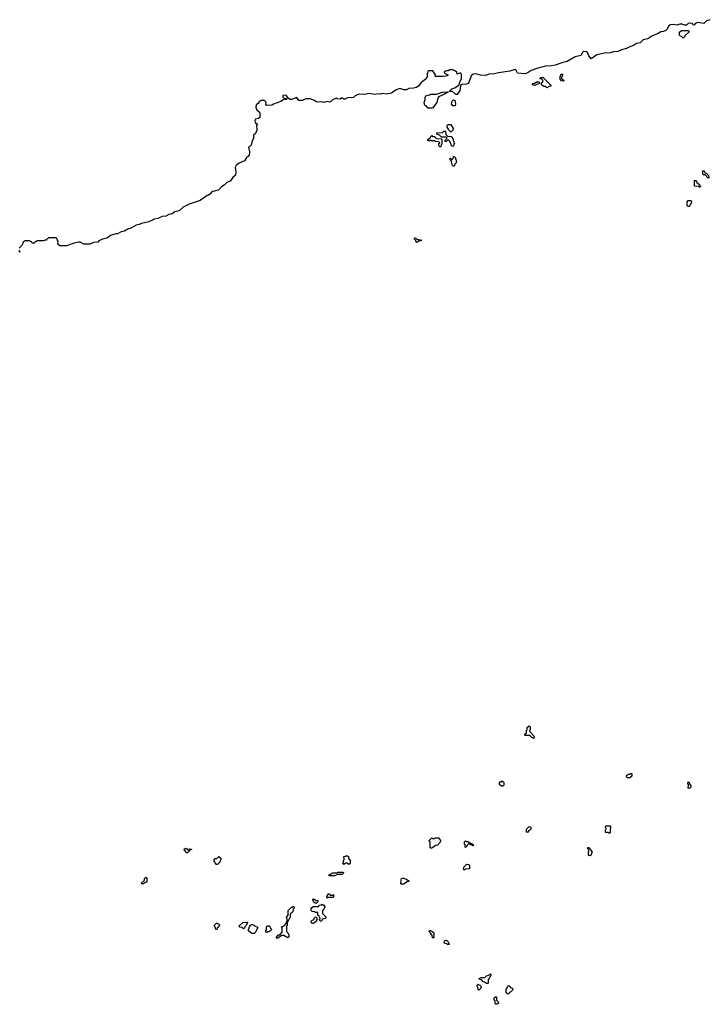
# Model space of a CAD drawing. Extents: x 2776963 to 2884430, y 684484 to 829250.
# Tile 155 of 256: x 2803898 to 2813115, y 807710 to 820892. Entities that reach past the tile are written whole.
import ezdxf

# ---------------------------------------------------------------- set-up
doc = ezdxf.new("R2010")
doc.units = 0

msp = doc.modelspace()

# ---------------------------------------------------------------- linework, layer by layer
at = {"layer": '0CON20XD'}
for points in [[(2813135, 820892), (2813090, 820875), (2813055, 820842), (2812976, 820854), (2812940, 820840), (2812925, 820820), (2812912, 820825), (2812902, 820842), (2812865, 820848), (2812845, 820840), (2812825, 820820), (2812795, 820820), (2812765, 820834), (2812735, 820833), (2812693, 820817), (2812655, 820827), (2812608, 820822), (2812580, 820805), (2812563, 820765), (2812545, 820747), (2812515, 820733), (2812479, 820731), (2812444, 820706), (2812359, 820671), (2812304, 820636), (2812245, 820622), (2812205, 820582), (2812155, 820573), (2812115, 820547), (2812065, 820530), (2812020, 820505), (2811955, 820491), (2811905, 820467), (2811845, 820464), (2811805, 820450), (2811725, 820446), (2811625, 820424), (2811545, 820370), (2811515, 820410), (2811500, 820455), (2811483, 820463), (2811445, 820467), (2811430, 820455), (2811410, 820415), (2811335, 820394), (2811225, 820331), (2811153, 820317), (2811065, 820284), (2811015, 820274), (2810935, 820269), (2810835, 820244), (2810745, 820212), (2810705, 820184), (2810665, 820166), (2810560, 820175), (2810543, 820213), (2810525, 820224), (2810460, 820205), (2810307, 820183), (2810255, 820168), (2810179, 820161), (2810135, 820144), (2810065, 820151), (2810005, 820168), (2809966, 820164), (2809941, 820139), (2809905, 820039), (2809875, 820029), (2809816, 820024), (2809798, 820012), (2809787, 819943), (2809755, 819890), (2809735, 819892), (2809692, 819932), (2809655, 819930), (2809650, 819935), (2809682, 819965), (2809722, 819978), (2809780, 820020), (2809785, 820045), (2809811, 820105), (2809810, 820165), (2809795, 820180), (2809754, 820164), (2809748, 820188), (2809732, 820202), (2809695, 820220), (2809655, 820220), (2809635, 820210), (2809605, 820210), (2809580, 820195), (2809580, 820185), (2809591, 820171), (2809628, 820155), (2809628, 820145), (2809600, 820135), (2809555, 820131), (2809465, 820134), (2809460, 820135), (2809462, 820155), (2809428, 820208), (2809375, 820210), (2809362, 820198), (2809358, 820175), (2809348, 820162), (2809357, 820135), (2809336, 820095), (2809270, 820050), (2809242, 820005), (2809208, 819985), (2809170, 819975), (2809105, 819971), (2809074, 819954), (2809040, 819955), (2808985, 819972), (2808936, 819954), (2808875, 819908), (2808805, 819894), (2808755, 819904), (2808725, 819894), (2808695, 819900), (2808645, 819890), (2808575, 819906), (2808511, 819891), (2808446, 819894), (2808415, 819888), (2808388, 819875), (2808365, 819850), (2808285, 819848), (2808255, 819830), (2808235, 819830), (2808225, 819840), (2808205, 819840), (2808185, 819830), (2808145, 819832), (2808135, 819840), (2808085, 819820), (2808057, 819793), (2808045, 819790), (2808015, 819798), (2807975, 819782), (2807945, 819792), (2807895, 819788), (2807865, 819793), (2807842, 819812), (2807785, 819832), (2807727, 819833), (2807682, 819812), (2807635, 819810), (2807605, 819850), (2807535, 819822), (2807515, 819822), (2807492, 819842), (2807465, 819880), (2807422, 819878), (2807420, 819855), (2807448, 819838), (2807468, 819838), (2807470, 819825), (2807425, 819820), (2807394, 819796), (2807295, 819762), (2807272, 819748), (2807200, 819745), (2807190, 819755), (2807197, 819787), (2807175, 819810), (2807125, 819810), (2807118, 819802), (2807102, 819798), (2807100, 819785), (2807088, 819772), (2807078, 819762), (2807062, 819758), (2807060, 819715), (2807073, 819685), (2807107, 819655), (2807112, 819635), (2807110, 819585), (2807095, 819570), (2807055, 819562), (2807043, 819545), (2807050, 819515), (2807080, 819495), (2807068, 819475), (2807072, 819415), (2807053, 819367), (2807028, 819345), (2807027, 819303), (2807008, 819272), (2806997, 819213), (2806980, 819195), (2806960, 819185), (2806972, 819125), (2806970, 819075), (2806965, 819070), (2806930, 819040), (2806906, 819004), (2806835, 818970), (2806795, 818940), (2806782, 818915), (2806790, 818855), (2806785, 818810), (2806750, 818780), (2806715, 818732), (2806669, 818711), (2806634, 818676), (2806597, 818653), (2806564, 818616), (2806505, 818596), (2806475, 818592), (2806444, 818556), (2806425, 818543), (2806405, 818540), (2806315, 818473), (2806166, 818424), (2806087, 818383), (2806032, 818335), (2805975, 818320), (2805938, 818295), (2805895, 818284), (2805855, 818264), (2805803, 818257), (2805745, 818229), (2805697, 818223), (2805685, 818212), (2805626, 818184), (2805526, 818164), (2805495, 818150), (2805455, 818142), (2805427, 818123)], [(2812785, 820650), (2812775, 820650), (2812758, 820668), (2812742, 820672), (2812730, 820685), (2812730, 820725), (2812755, 820750), (2812848, 820748), (2812858, 820732), (2812802, 820678), (2812798, 820662), (2812785, 820650)], [(2810955, 819980), (2810938, 819998), (2810915, 820000), (2810882, 820022), (2810880, 820045), (2810898, 820062), (2810900, 820085), (2810885, 820100), (2810862, 820102), (2810872, 820118), (2810900, 820125), (2811008, 820018), (2811008, 820002), (2810985, 820000), (2810955, 819980)], [(2811175, 820070), (2811152, 820072), (2811130, 820095), (2811130, 820135), (2811138, 820142), (2811142, 820158), (2811155, 820168), (2811170, 820155), (2811150, 820125), (2811150, 820105), (2811162, 820092), (2811178, 820088), (2811180, 820075), (2811175, 820070)], [(2810795, 820010), (2810770, 820015), (2810760, 820025), (2810762, 820038), (2810785, 820040), (2810815, 820060), (2810845, 820060), (2810858, 820048), (2810848, 820032), (2810825, 820030), (2810795, 820010)], [(2809425, 819710), (2809365, 819710), (2809338, 819738), (2809320, 819745), (2809313, 819783), (2809327, 819825), (2809324, 819856), (2809333, 819875), (2809383, 819887), (2809395, 819896), (2809475, 819896), (2809555, 819922), (2809638, 819928), (2809586, 819894), (2809516, 819864), (2809501, 819849), (2809488, 819825), (2809480, 819785), (2809425, 819710)], [(2809725, 819740), (2809695, 819740), (2809678, 819768), (2809685, 819800), (2809705, 819820), (2809720, 819815), (2809730, 819765), (2809725, 819740)], [(2809675, 819390), (2809662, 819392), (2809642, 819412), (2809638, 819428), (2809620, 819455), (2809620, 819475), (2809635, 819490), (2809668, 819488), (2809700, 819435), (2809697, 819413), (2809675, 819390)], [(2809535, 819190), (2809522, 819192), (2809510, 819205), (2809510, 819235), (2809520, 819245), (2809508, 819258), (2809465, 819260), (2809455, 819270), (2809405, 819270), (2809395, 819280), (2809385, 819270), (2809365, 819270), (2809360, 819275), (2809362, 819288), (2809382, 819308), (2809398, 819312), (2809402, 819328), (2809415, 819340), (2809425, 819330), (2809448, 819328), (2809475, 819300), (2809538, 819298), (2809550, 819285), (2809550, 819225), (2809540, 819215), (2809535, 819190)], [(2809705, 819200), (2809685, 819200), (2809672, 819212), (2809668, 819238), (2809660, 819245), (2809658, 819258), (2809638, 819278), (2809625, 819280), (2809605, 819260), (2809592, 819262), (2809592, 819278), (2809620, 819305), (2809608, 819318), (2809545, 819320), (2809518, 819348), (2809482, 819362), (2809482, 819378), (2809555, 819380), (2809575, 819400), (2809598, 819398), (2809600, 819355), (2809622, 819332), (2809675, 819330), (2809688, 819318), (2809692, 819302), (2809700, 819295), (2809700, 819275), (2809710, 819265), (2809710, 819245), (2809720, 819235), (2809710, 819225), (2809705, 819200)], [(2809715, 818930), (2809702, 818932), (2809692, 818942), (2809688, 818958), (2809680, 818965), (2809678, 818998), (2809650, 819025), (2809665, 819040), (2809682, 819022), (2809688, 819022), (2809700, 819035), (2809705, 819060), (2809715, 819060), (2809730, 819045), (2809730, 819025), (2809740, 819015), (2809740, 818995), (2809748, 818985), (2809722, 818958), (2809715, 818930)], [(2813115, 818770), (2813068, 818818), (2813055, 818810), (2813042, 818822), (2813042, 818868), (2813058, 818868), (2813062, 818852), (2813072, 818842), (2813088, 818838), (2813118, 818808), (2813120, 818775), (2813115, 818770)], [(2813005, 818650), (2812995, 818650), (2812985, 818660), (2812932, 818662), (2812932, 818738), (2812948, 818738), (2812958, 818728), (2812962, 818712), (2812998, 818688), (2813002, 818672), (2813010, 818665), (2813005, 818650)], [(2812865, 818390), (2812845, 818390), (2812830, 818405), (2812832, 818455), (2812845, 818470), (2812885, 818470), (2812890, 818465), (2812887, 818433), (2812872, 818418), (2812865, 818390)], [(2805427, 818123), (2805374, 818096), (2805355, 818093), (2805300, 818060), (2805255, 818054), (2805206, 818024), (2805185, 818024), (2805115, 818002), (2805075, 817970), (2805005, 817954), (2804959, 817931), (2804944, 817916), (2804885, 817908), (2804835, 817889), (2804755, 817889), (2804705, 817914), (2804685, 817916), (2804628, 817902), (2804525, 817864), (2804435, 817865), (2804410, 817885), (2804412, 817922), (2804402, 817935), (2804398, 817958), (2804385, 817970), (2804285, 817970), (2804278, 817962), (2804262, 817958), (2804255, 817940), (2804235, 817940), (2804215, 817930), (2804125, 817930), (2804118, 817922), (2804102, 817918), (2804095, 817900), (2804065, 817900), (2804058, 817918), (2804042, 817922), (2804035, 817930), (2803965, 817930), (2803958, 817922), (2803942, 817918), (2803940, 817895), (2803925, 817870), (2803890, 817835)], [(2809215, 817910), (2809200, 817925), (2809198, 817938), (2809180, 817955), (2809182, 817968), (2809195, 817970), (2809212, 817952), (2809235, 817950), (2809245, 817940), (2809268, 817948), (2809270, 817935), (2809265, 817930), (2809245, 817930), (2809215, 817910)], [(2803890, 817805), (2803898, 817782), (2803885, 817790)], [(2810775, 811270), (2810768, 811278), (2810755, 811280), (2810725, 811310), (2810665, 811310), (2810660, 811315), (2810660, 811325), (2810680, 811345), (2810680, 811375), (2810690, 811385), (2810690, 811415), (2810715, 811440), (2810730, 811425), (2810730, 811385), (2810722, 811378), (2810720, 811365), (2810780, 811305), (2810782, 811292), (2810790, 811285), (2810775, 811270)], [(2812065, 810740), (2812035, 810740), (2812020, 810755), (2812020, 810775), (2812045, 810790), (2812065, 810790), (2812075, 810800), (2812085, 810800), (2812090, 810795), (2812090, 810765), (2812065, 810740)], [(2810365, 810630), (2810345, 810630), (2810320, 810655), (2810320, 810685), (2810325, 810690), (2810345, 810690), (2810355, 810700), (2810378, 810678), (2810380, 810645), (2810365, 810630)], [(2812865, 810600), (2812852, 810602), (2812840, 810615), (2812850, 810625), (2812850, 810655), (2812840, 810665), (2812845, 810690), (2812858, 810678), (2812862, 810662), (2812880, 810635), (2812880, 810615), (2812865, 810600)], [(2810695, 810010), (2810680, 810015), (2810680, 810055), (2810712, 810088), (2810725, 810090), (2810740, 810075), (2810740, 810055), (2810728, 810042), (2810712, 810038), (2810695, 810010)], [(2811795, 810000), (2811782, 810002), (2811775, 810010), (2811745, 810010), (2811740, 810015), (2811740, 810045), (2811750, 810055), (2811748, 810068), (2811740, 810075), (2811742, 810098), (2811795, 810100), (2811808, 810088), (2811807, 810063), (2811800, 810055), (2811800, 810005), (2811795, 810000)], [(2809415, 809800), (2809402, 809802), (2809390, 809815), (2809390, 809885), (2809380, 809895), (2809380, 809905), (2809415, 809940), (2809425, 809930), (2809455, 809930), (2809465, 809940), (2809505, 809940), (2809530, 809905), (2809528, 809882), (2809488, 809842), (2809462, 809838), (2809438, 809812), (2809422, 809808), (2809415, 809800)], [(2809875, 809810), (2809862, 809812), (2809860, 809845), (2809850, 809855), (2809850, 809885), (2809865, 809900), (2809875, 809890), (2809895, 809890), (2809942, 809862), (2809958, 809858), (2809970, 809845), (2809965, 809830), (2809958, 809838), (2809905, 809860), (2809882, 809838), (2809875, 809810)], [(2811535, 809700), (2811522, 809702), (2811510, 809715), (2811510, 809755), (2811518, 809762), (2811520, 809775), (2811500, 809805), (2811505, 809810), (2811515, 809810), (2811540, 809785), (2811542, 809772), (2811560, 809745), (2811550, 809735), (2811548, 809712), (2811535, 809700)], [(2806145, 809740), (2806135, 809740), (2806102, 809772), (2806100, 809785), (2806112, 809798), (2806125, 809800), (2806145, 809780), (2806165, 809780), (2806175, 809790), (2806198, 809788), (2806198, 809782), (2806182, 809778), (2806145, 809740)], [(2806545, 809580), (2806532, 809582), (2806512, 809602), (2806510, 809615), (2806500, 809625), (2806500, 809645), (2806515, 809660), (2806538, 809662), (2806565, 809690), (2806588, 809668), (2806590, 809645), (2806580, 809635), (2806578, 809612), (2806545, 809580)], [(2808305, 809580), (2808275, 809600), (2808262, 809598), (2808235, 809580), (2808220, 809595), (2808230, 809605), (2808230, 809635), (2808240, 809645), (2808240, 809665), (2808230, 809675), (2808242, 809688), (2808258, 809692), (2808265, 809700), (2808285, 809700), (2808298, 809688), (2808300, 809665), (2808320, 809635), (2808320, 809595), (2808305, 809580)], [(2809845, 809510), (2809840, 809515), (2809842, 809548), (2809882, 809588), (2809905, 809580), (2809920, 809565), (2809918, 809522), (2809865, 809520), (2809855, 809512), (2809845, 809510)], [(2805545, 809320), (2805532, 809322), (2805530, 809335), (2805568, 809372), (2805570, 809395), (2805585, 809410), (2805600, 809395), (2805600, 809345), (2805575, 809340), (2805545, 809320)], [(2808115, 809430), (2808042, 809432), (2808042, 809448), (2808058, 809452), (2808085, 809470), (2808145, 809470), (2808155, 809480), (2808225, 809480), (2808230, 809475), (2808228, 809462), (2808215, 809450), (2808145, 809450), (2808115, 809430)], [(2809035, 809320), (2809005, 809320), (2809000, 809325), (2809002, 809375), (2809010, 809395), (2809025, 809400), (2809047, 809397), (2809055, 809390), (2809077, 809387), (2809095, 809370), (2809108, 809368), (2809108, 809352), (2809085, 809350), (2809035, 809320)], [(2808015, 809130), (2808010, 809155), (2808032, 809188), (2808038, 809188), (2808055, 809170), (2808085, 809170), (2808098, 809178), (2808100, 809155), (2808088, 809142), (2808025, 809140), (2808015, 809130)], [(2807345, 808590), (2807330, 808605), (2807362, 808638), (2807378, 808642), (2807410, 808675), (2807410, 808735), (2807402, 808748), (2807438, 808762), (2807470, 808795), (2807470, 808815), (2807480, 808825), (2807480, 808855), (2807472, 808862), (2807470, 808875), (2807490, 808905), (2807490, 808965), (2807535, 809010), (2807548, 809012), (2807555, 809020), (2807568, 809018), (2807570, 808995), (2807560, 808985), (2807560, 808965), (2807552, 808958), (2807548, 808942), (2807520, 808915), (2807520, 808875), (2807480, 808805), (2807480, 808765), (2807470, 808755), (2807470, 808685), (2807488, 808668), (2807490, 808655), (2807500, 808645), (2807498, 808612), (2807485, 808600), (2807435, 808630), (2807405, 808630), (2807345, 808590)], [(2807935, 808820), (2807922, 808822), (2807910, 808835), (2807920, 808865), (2807912, 808872), (2807908, 808888), (2807890, 808905), (2807888, 808938), (2807855, 808940), (2807845, 808950), (2807812, 808952), (2807800, 808965), (2807800, 808995), (2807825, 809020), (2807895, 809020), (2807912, 809038), (2807935, 809040), (2807945, 809050), (2807952, 809042), (2807965, 809040), (2807980, 809015), (2807970, 808985), (2807950, 808965), (2807950, 808925), (2808000, 808875), (2807985, 808860), (2807952, 808848), (2807935, 808820)], [(2807865, 809060), (2807852, 809062), (2807832, 809082), (2807830, 809095), (2807820, 809105), (2807822, 809118), (2807835, 809120), (2807865, 809100), (2807888, 809098), (2807888, 809082), (2807865, 809060)], [(2807825, 808790), (2807812, 808792), (2807802, 808802), (2807800, 808825), (2807812, 808838), (2807828, 808842), (2807838, 808852), (2807840, 808865), (2807852, 808878), (2807865, 808880), (2807880, 808845), (2807872, 808838), (2807870, 808825), (2807845, 808800), (2807832, 808798), (2807825, 808790)], [(2806535, 808710), (2806522, 808712), (2806520, 808735), (2806500, 808765), (2806535, 808800), (2806542, 808792), (2806558, 808788), (2806570, 808775), (2806560, 808745), (2806542, 808728), (2806535, 808710)], [(2806895, 808720), (2806875, 808740), (2806842, 808742), (2806832, 808758), (2806883, 808807), (2806945, 808810), (2806950, 808805), (2806942, 808798), (2806930, 808765), (2806912, 808748), (2806908, 808732), (2806895, 808720)], [(2807035, 808660), (2807005, 808660), (2806998, 808668), (2806985, 808670), (2806960, 808695), (2806960, 808715), (2806970, 808725), (2806970, 808745), (2806978, 808752), (2806980, 808765), (2807005, 808780), (2807015, 808780), (2807022, 808772), (2807035, 808770), (2807042, 808762), (2807080, 808745), (2807080, 808725), (2807072, 808718), (2807058, 808682), (2807035, 808660)], [(2807205, 808670), (2807190, 808675), (2807190, 808695), (2807200, 808705), (2807200, 808745), (2807215, 808760), (2807235, 808760), (2807248, 808748), (2807252, 808732), (2807270, 808715), (2807255, 808690), (2807242, 808688), (2807235, 808680), (2807215, 808680), (2807205, 808670)], [(2809435, 808600), (2809422, 808602), (2809420, 808635), (2809390, 808665), (2809388, 808678), (2809380, 808685), (2809382, 808698), (2809395, 808700), (2809402, 808692), (2809415, 808690), (2809440, 808665), (2809440, 808605), (2809435, 808600)], [(2809645, 808510), (2809625, 808510), (2809615, 808520), (2809592, 808522), (2809580, 808535), (2809582, 808558), (2809595, 808570), (2809625, 808560), (2809642, 808522), (2809650, 808515), (2809645, 808510)], [(2810165, 807990), (2810145, 807990), (2810118, 808008), (2810102, 808012), (2810078, 808038), (2810052, 808042), (2810050, 808055), (2810075, 808070), (2810125, 808070), (2810145, 808090), (2810178, 808102), (2810195, 808120), (2810210, 808105), (2810170, 808035), (2810170, 807995), (2810165, 807990)], [(2810045, 807900), (2810033, 807903), (2810030, 807935), (2810020, 807955), (2810022, 807968), (2810035, 807980), (2810042, 807972), (2810058, 807968), (2810080, 807945), (2810072, 807938), (2810070, 807925), (2810045, 807900)], [(2810445, 807850), (2810425, 807850), (2810410, 807865), (2810410, 807915), (2810418, 807922), (2810435, 807960), (2810448, 807958), (2810472, 807932), (2810488, 807928), (2810500, 807915), (2810500, 807905), (2810468, 807872), (2810452, 807868), (2810445, 807850)], [(2810285, 807710), (2810272, 807712), (2810262, 807722), (2810260, 807755), (2810250, 807765), (2810250, 807795), (2810265, 807810), (2810278, 807808), (2810280, 807765), (2810300, 807745), (2810302, 807732), (2810310, 807725), (2810285, 807710)]]:
    msp.add_lwpolyline(points, dxfattribs=at)

doc.saveas('drawing.dxf')
